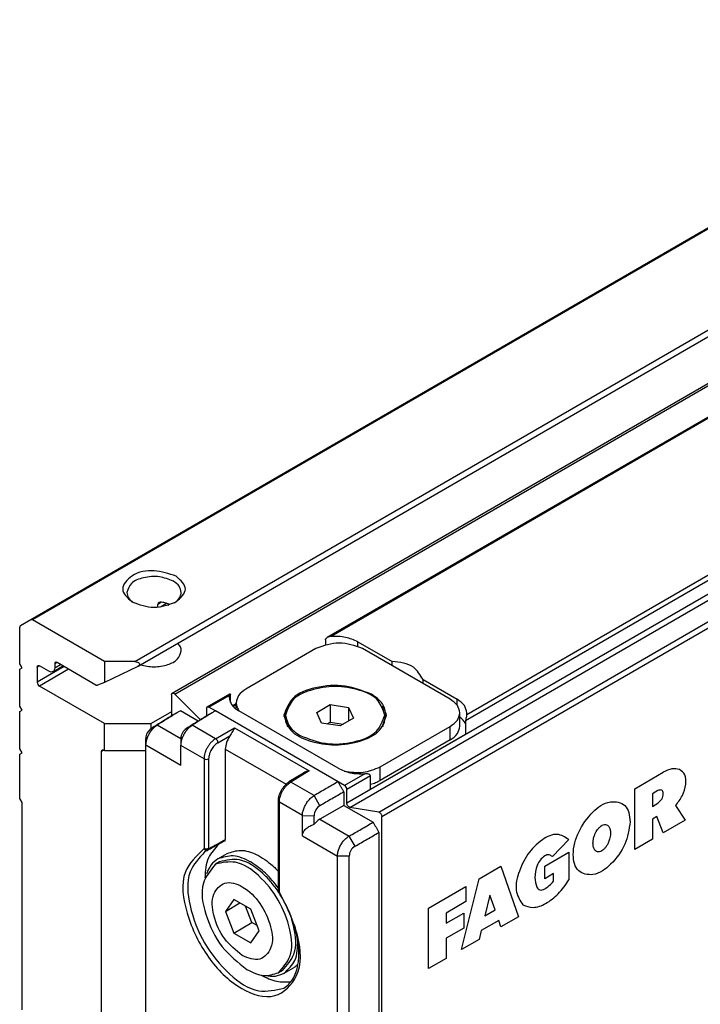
# Model space of a CAD drawing. Header units: millimetres. Extents: x -746 to 606, y -92 to 517.
# Tile 5 of 38: x -678 to -657, y 192 to 222. Entities that reach past the tile are written whole.
import ezdxf

# ---------------------------------------------------------------- set-up
doc = ezdxf.new("R2010")
doc.units = ezdxf.units.MM

# ---------------------------------------------------------------- blocks, each defined once
blk = doc.blocks.new('REGLA_SV2-220-T__27', base_point=(-1348.339, 370.429))
at = {"color": 7, "linetype": 'Continuous'}
for p, q in [((-1126.309, 528.474), (-1337.357, 406.325)), ((-1346.738, 402.948), (-1310.061, 424.176)), ((-1335.501, 406.062), (-1333.431, 404.865)), ((-1338.046, 405.654), (-1342.289, 403.198)), ((-1329.914, 402.584), (-1335.218, 405.654)), ((-1333.431, 404.62), (-1333.431, 404.865)), ((-1331.56, 403.782), (-1329.49, 402.584)), ((-1331.56, 403.537), (-1331.56, 403.782)), ((-1346.779, 402.857), (-1346.779, 401.58)), ((-1345.031, 401.344), (-1346.589, 402.9)), ((-1344.616, 402.123), (-1343.249, 402.914)), ((-1343.289, 402.824), (-1343.299, 402.707)), ((-1345.161, 401.263), (-1346.249, 401.893)), ((-1344.658, 402.032), (-1344.658, 401.575)), ((-1344.127, 401.888), (-1344.516, 402.113)), ((-1342.875, 402.248), (-1343.05, 402.147)), ((-1342.875, 401.994), (-1342.875, 402.38)), ((-1336.703, 398.409), (-1342.713, 401.888)), ((-1337.995, 401.796), (-1337.178, 402.268)), ((-1337.178, 402.268), (-1336.063, 402.095)), ((-1337.178, 402.268), (-1337.178, 401.208)), ((-1336.063, 402.095), (-1336.063, 401.277)), ((-1336.063, 402.095), (-1335.764, 401.45)), ((-1339.879, 401.46), (-1339.879, 401.623)), ((-1337.696, 401.15), (-1337.995, 401.796)), ((-1335.764, 401.45), (-1336.581, 400.977)), ((-1333.879, 401.46), (-1333.879, 401.623)), ((-1329.329, 400.95), (-1329.329, 401.766)), ((-1328.915, 401.648), (-1328.904, 401.765)), ((-1336.581, 400.977), (-1337.696, 401.15)), ((-1337.367, 401.099), (-1337.178, 401.208)), ((-1337.178, 401.208), (-1336.392, 401.086)), ((-1334.157, 398.492), (-1329.914, 400.947)), ((-1348.333, 399.799), (-1348.339, 400.212)), ((-1346.218, 400.208), (-1346.212, 399.795)), ((-1334.736, 397.137), (-1328.982, 400.467)), ((-1329.914, 400.132), (-1334.157, 397.676)), ((-1348.333, 378.246), (-1348.333, 399.799)), ((-1343.526, 399.573), (-1343.526, 394.096)), ((-1338.8, 398.121), (-1339.674, 397.579)), ((-1336.314, 397.366), (-1336.703, 397.591)), ((-1336.172, 396.294), (-1336.172, 397.121)), ((-1336.349, 396.978), (-1336.349, 396.163)), ((-1340.315, 390.984), (-1340.315, 396.43)), ((-1336.349, 396.163), (-1337.801, 395.323)), ((-1336.349, 396.163), (-1334.581, 395.14)), ((-1334.241, 395.754), (-1335.983, 396.031)), ((-1334.051, 371.346), (-1334.051, 395.49)), ((-1334.228, 394.527), (-1334.228, 372.102)), ((-1344.6, 393.438), (-1344.759, 393.363)), ((-1344.579, 393.449), (-1344.6, 393.438)), ((-1343.974, 392.923), (-1343.409, 393.25)), ((-1343.874, 392.75), (-1344.122, 392.607)), ((-1343.011, 390.469), (-1343.522, 389.745)), ((-1343.522, 389.745), (-1342.641, 390.254)), ((-1341.991, 389.878), (-1343.011, 390.469)), ((-1341.915, 389.064), (-1342.301, 390.058)), ((-1343.522, 389.745), (-1343.011, 388.43)), ((-1341.48, 388.563), (-1341.991, 389.878)), ((-1343.011, 388.43), (-1341.915, 389.064)), ((-1341.605, 388.885), (-1341.915, 389.064)), ((-1343.011, 388.43), (-1341.991, 387.839)), ((-1341.991, 387.839), (-1341.48, 388.563)), ((-1340.067, 386.172), (-1340.315, 386.029)), ((-1339.967, 385.999), (-1339.401, 386.326))]:
    blk.add_line(p, q, dxfattribs=at)
at = {"color": 3, "linetype": 'Continuous'}
for p, q in [((-1126.348, 528.383), (-1337.117, 406.396)), ((-1110.605, 526.846), (-1336.172, 396.294)), ((-1335.983, 396.031), (-1110.415, 526.583)), ((-1334.241, 395.754), (-1108.674, 526.306)), ((-1334.051, 395.49), (-1108.484, 526.043)), ((-1117.795, 523.512), (-1328.982, 401.282)), ((-1118.146, 523.636), (-1328.915, 401.648)), ((-1346.589, 402.9), (-1309.989, 424.084)), ((-1335.501, 405.79), (-1335.501, 406.062)), ((-1344.516, 402.113), (-1343.289, 402.824)), ((-1329.49, 402.222), (-1329.49, 402.584)), ((-1336.703, 397.591), (-1344.127, 401.888)), ((-1342.875, 402.303), (-1343.082, 402.183)), ((-1347.65, 401.024), (-1348.002, 400.822)), ((-1346.218, 400.195), (-1347.65, 401.024)), ((-1345.529, 401.019), (-1345.88, 400.817)), ((-1344.112, 400.199), (-1345.529, 401.019)), ((-1344.112, 400.199), (-1342.961, 400.865)), ((-1342.961, 400.865), (-1338.46, 398.26)), ((-1329.914, 400.132), (-1329.914, 400.947)), ((-1343.97, 399.954), (-1343.248, 400.372)), ((-1346.212, 398.572), (-1348.333, 399.799)), ((-1344.816, 398.987), (-1346.212, 399.795)), ((-1343.526, 399.573), (-1339.848, 397.444)), ((-1344.816, 398.987), (-1344.816, 393.542)), ((-1344.536, 398.986), (-1344.536, 393.541)), ((-1334.157, 397.676), (-1334.157, 398.492)), ((-1338.46, 398.26), (-1339.571, 397.571)), ((-1335.086, 398.076), (-1336.314, 397.366)), ((-1334.736, 397.952), (-1336.172, 397.121)), ((-1318.742, 397.169), (-1317.017, 398.168)), ((-1338.154, 396.751), (-1339.571, 397.571)), ((-1318.742, 393.498), (-1318.742, 397.169)), ((-1337.798, 396.14), (-1338.154, 396.751)), ((-1317.349, 397.058), (-1317.681, 396.866)), ((-1317.681, 396.866), (-1317.681, 396.101)), ((-1340.256, 390.903), (-1340.256, 396.348)), ((-1338.861, 395.54), (-1340.256, 396.348)), ((-1317.681, 396.101), (-1317.349, 396.293)), ((-1316.282, 396.145), (-1315.692, 395.263)), ((-1338.861, 395.54), (-1338.148, 395.537)), ((-1337.801, 395.323), (-1336.033, 394.3)), ((-1317.415, 395.489), (-1317.681, 395.336)), ((-1317.681, 395.336), (-1317.681, 394.112)), ((-1317.017, 394.496), (-1317.415, 395.489)), ((-1315.692, 395.263), (-1317.017, 394.496)), ((-1338.861, 394.317), (-1336.74, 393.089)), ((-1335.677, 393.689), (-1336.033, 394.3)), ((-1344.677, 393.508), (-1344.816, 393.542)), ((-1344.536, 393.541), (-1344.677, 393.508)), ((-1344.549, 393.48), (-1344.536, 393.541)), ((-1322.739, 394.091), (-1323.73, 393.058)), ((-1317.681, 394.112), (-1318.742, 393.498)), ((-1344.643, 393.461), (-1344.712, 393.441)), ((-1344.643, 393.461), (-1344.677, 393.508)), ((-1344.643, 393.461), (-1344.549, 393.48)), ((-1344.579, 393.449), (-1344.549, 393.48)), ((-1336.026, 393.086), (-1336.74, 393.089)), ((-1324.19, 392.486), (-1322.731, 393.331)), ((-1322.731, 393.331), (-1322.731, 391.648)), ((-1328.172, 391.712), (-1326.845, 392.479)), ((-1326.845, 392.479), (-1325.784, 389.422)), ((-1324.19, 391.721), (-1324.19, 392.486)), ((-1323.659, 392.028), (-1324.19, 391.721)), ((-1323.659, 391.569), (-1323.659, 392.028)), ((-1331.223, 389.946), (-1328.968, 391.251)), ((-1329.233, 387.425), (-1328.172, 391.712)), ((-1328.968, 391.251), (-1328.968, 390.333)), ((-1327.509, 390.718), (-1327.818, 389.468)), ((-1327.199, 389.827), (-1327.509, 390.718)), ((-1331.223, 386.274), (-1331.223, 389.946)), ((-1328.968, 390.333), (-1330.162, 389.642)), ((-1330.162, 389.03), (-1329.101, 389.644)), ((-1330.162, 389.642), (-1330.162, 389.03)), ((-1329.101, 389.644), (-1329.101, 388.726)), ((-1327.818, 389.468), (-1327.199, 389.827)), ((-1325.784, 389.422), (-1326.845, 388.807)), ((-1326.978, 389.19), (-1328.039, 388.575)), ((-1326.845, 388.807), (-1326.978, 389.19)), ((-1329.101, 388.726), (-1330.162, 388.112)), ((-1328.039, 388.575), (-1328.172, 388.04)), ((-1330.162, 388.112), (-1330.162, 386.888)), ((-1328.172, 388.04), (-1329.233, 387.425)), ((-1330.162, 386.888), (-1331.223, 386.274))]:
    blk.add_line(p, q, dxfattribs=at)
at = {"color": 7, "linetype": 'Continuous'}
for centre, radius, start, end in [((-1337.088, 405.855), 0.541, 93.08565, 119.78), ((-1347.618, 400.211), 0.721, 122.1502, 179.92557), ((-1345.496, 400.207), 0.721, 122.1492, 179.9268), ((-1338.192, 397.117), 1.174, 103.18142, 121.21744), ((-1336.455, 397.121), 0.283, 0.03061, 59.96946), ((-1337.446, 395.533), 0.702, 120.14245, 179.65547), ((-1337.134, 394.209), 1.298, 120.9036, 141.35873), ((-1335.324, 393.082), 0.702, 120.14349, 179.65419)]:
    blk.add_arc(centre, radius, start, end, dxfattribs=at)
at = {"color": 3, "linetype": 'Continuous'}
for centre, radius, start, end in [((-1344.261, 399.95), 0.291, 0.92019, 59.07989), ((-1344.675, 399.233), 0.284, 240.07906, 299.34215), ((-1344.625, 393.636), 0.213, 206.17606, 246.07549), ((-1344.652, 393.575), 0.146, 246.14834, 290.80699)]:
    blk.add_arc(centre, radius, start, end, dxfattribs=at)
at = {"color": 7, "linetype": 'Continuous'}
for points, knots in [([(-1337.468, 406.193), (-1337.467, 406.199), (-1337.466, 406.213), (-1337.455, 406.24), (-1337.433, 406.267), (-1337.4, 406.298), (-1337.373, 406.314), (-1337.357, 406.325)], [0, 0, 0, 0, 0.0161355, 0.0436323, 0.0854575, 0.1197795, 0.1788149, 0.1788149, 0.1788149, 0.1788149]), ([(-1335.501, 406.062), (-1335.745, 406.17), (-1336.259, 406.397), (-1336.822, 406.396), (-1337.117, 406.396)], [0, 0, 0, 0, 0.791588, 1.666828, 1.666828, 1.666828, 1.666828]), ([(-1331.56, 403.782), (-1331.731, 404.065), (-1332.143, 404.749), (-1332.955, 404.822), (-1333.431, 404.865)], [0, 0, 0, 0, 0.94613, 2.278226, 2.278226, 2.278226, 2.278226]), ([(-1342.289, 403.198), (-1342.456, 403.088), (-1342.76, 402.889), (-1342.839, 402.538), (-1342.875, 402.38)], [0, 0, 0, 0, 0.573572, 1.041979, 1.041979, 1.041979, 1.041979]), ([(-1334.687, 402.891), (-1335.212, 403.096), (-1336.302, 403.521), (-1337.97, 403.371), (-1339.511, 402.853), (-1339.84, 401.988), (-1339.979, 401.623)], [0, 0, 0, 0, 1.661471, 3.455453, 4.99559, 6.12102, 6.12102, 6.12102, 6.12102]), ([(-1333.879, 401.623), (-1333.983, 401.937), (-1334.223, 402.668), (-1335.463, 403.219), (-1336.879, 403.435), (-1338.296, 403.219), (-1339.536, 402.668), (-1339.776, 401.937), (-1339.879, 401.623)], [0, 0, 0, 0, 0.956691, 2.225392, 3.743318, 5.261244, 6.529945, 7.486636, 7.486636, 7.486636, 7.486636]), ([(-1346.779, 402.857), (-1346.778, 402.877), (-1346.776, 402.913), (-1346.75, 402.937), (-1346.738, 402.948)], [0, 0, 0, 0, 0.0570879, 0.1036576, 0.1036576, 0.1036576, 0.1036576]), ([(-1346.738, 402.948), (-1346.714, 402.953), (-1346.657, 402.963), (-1346.614, 402.923), (-1346.589, 402.9)], [0, 0, 0, 0, 0.0695574, 0.1640678, 0.1640678, 0.1640678, 0.1640678]), ([(-1343.299, 402.707), (-1343.263, 402.549), (-1343.184, 402.198), (-1342.88, 401.998), (-1342.713, 401.888)], [0, 0, 0, 0, 0.468406, 1.041979, 1.041979, 1.041979, 1.041979]), ([(-1343.289, 402.824), (-1343.287, 402.833), (-1343.283, 402.853), (-1343.274, 402.882), (-1343.261, 402.902), (-1343.252, 402.911), (-1343.249, 402.914)], [0, 0, 0, 0, 0.0290335, 0.0618154, 0.0878657, 0.1004797, 0.1004797, 0.1004797, 0.1004797]), ([(-1343.249, 402.914), (-1343.247, 402.915), (-1343.243, 402.916), (-1343.227, 402.921), (-1343.223, 402.888), (-1343.222, 402.871), (-1343.221, 402.863)], [0, 0, 0, 0, 0.00678221, 0.01356443, 0.04625814, 0.07032487, 0.07032487, 0.07032487, 0.07032487]), ([(-1343.221, 402.387), (-1343.221, 402.398), (-1343.221, 402.421), (-1343.221, 402.512), (-1343.221, 402.66), (-1343.221, 402.795), (-1343.221, 402.863)], [0, 0, 0, 0, 0.0345154, 0.0690307, 0.2729026, 0.4767745, 0.4767745, 0.4767745, 0.4767745]), ([(-1333.779, 401.623), (-1333.835, 401.867), (-1333.958, 402.412), (-1334.428, 402.721), (-1334.687, 402.891)], [0, 0, 0, 0, 0.72603, 1.615067, 1.615067, 1.615067, 1.615067]), ([(-1329.329, 401.766), (-1329.364, 401.924), (-1329.444, 402.275), (-1329.747, 402.475), (-1329.914, 402.584)], [0, 0, 0, 0, 0.468406, 1.041979, 1.041979, 1.041979, 1.041979]), ([(-1328.904, 401.765), (-1328.94, 401.923), (-1329.019, 402.274), (-1329.323, 402.474), (-1329.49, 402.584)], [0, 0, 0, 0, 0.468406, 1.041979, 1.041979, 1.041979, 1.041979]), ([(-1346.492, 401.753), (-1346.481, 401.759), (-1346.459, 401.772), (-1346.407, 401.802), (-1346.337, 401.842), (-1346.278, 401.876), (-1346.249, 401.893)], [0, 0, 0, 0, 0.0382319, 0.0764639, 0.1784157, 0.2803675, 0.2803675, 0.2803675, 0.2803675]), ([(-1344.658, 402.032), (-1344.657, 402.052), (-1344.654, 402.088), (-1344.628, 402.112), (-1344.616, 402.123)], [0, 0, 0, 0, 0.0570879, 0.1036576, 0.1036576, 0.1036576, 0.1036576]), ([(-1344.616, 402.123), (-1344.601, 402.128), (-1344.567, 402.139), (-1344.534, 402.122), (-1344.516, 402.113)], [0, 0, 0, 0, 0.0468022, 0.1042475, 0.1042475, 0.1042475, 0.1042475]), ([(-1344.37, 401.748), (-1344.359, 401.755), (-1344.337, 401.767), (-1344.286, 401.797), (-1344.216, 401.837), (-1344.157, 401.871), (-1344.127, 401.888)], [0, 0, 0, 0, 0.0382319, 0.0764639, 0.1784157, 0.2803675, 0.2803675, 0.2803675, 0.2803675]), ([(-1342.875, 402.38), (-1342.864, 402.287), (-1342.841, 402.093), (-1342.721, 401.937), (-1342.659, 401.857)], [0, 0, 0, 0, 0.2757596, 0.5755628, 0.5755628, 0.5755628, 0.5755628]), ([(-1339.728, 402.167), (-1339.793, 402.069), (-1339.92, 401.878), (-1339.958, 401.651), (-1339.976, 401.541)], [0, 0, 0, 0, 0.3494289, 0.6804339, 0.6804339, 0.6804339, 0.6804339]), ([(-1333.783, 401.541), (-1333.801, 401.651), (-1333.839, 401.877), (-1333.965, 402.069), (-1334.031, 402.167)], [0, 0, 0, 0, 0.3296041, 0.680465, 0.680465, 0.680465, 0.680465]), ([(-1346.602, 401.689), (-1346.718, 401.618), (-1346.95, 401.474), (-1347.299, 401.258), (-1347.65, 401.04), (-1347.884, 400.895), (-1348.002, 400.822)], [0, 0, 0, 0, 0.408701, 0.817402, 1.232907, 1.64645, 1.64645, 1.64645, 1.64645]), ([(-1346.492, 401.753), (-1346.566, 401.703), (-1346.715, 401.603), (-1346.985, 401.436), (-1347.297, 401.243), (-1347.532, 401.097), (-1347.65, 401.024)], [0, 0, 0, 0, 0.26872, 0.537318, 0.953151, 1.368987, 1.368987, 1.368987, 1.368987]), ([(-1344.481, 401.685), (-1344.597, 401.613), (-1344.828, 401.47), (-1345.178, 401.253), (-1345.528, 401.036), (-1345.763, 400.89), (-1345.88, 400.817)], [0, 0, 0, 0, 0.408701, 0.817402, 1.232907, 1.64645, 1.64645, 1.64645, 1.64645]), ([(-1344.37, 401.748), (-1344.445, 401.698), (-1344.593, 401.598), (-1344.864, 401.432), (-1345.175, 401.238), (-1345.411, 401.092), (-1345.529, 401.019)], [0, 0, 0, 0, 0.26872, 0.537318, 0.953151, 1.368987, 1.368987, 1.368987, 1.368987]), ([(-1339.979, 401.623), (-1339.873, 401.298), (-1339.624, 400.543), (-1338.343, 399.973), (-1336.879, 399.75), (-1335.416, 399.973), (-1334.135, 400.543), (-1333.886, 401.298), (-1333.779, 401.623)], [0, 0, 0, 0, 0.988581, 2.299572, 3.868095, 5.436619, 6.74761, 7.736191, 7.736191, 7.736191, 7.736191]), ([(-1339.879, 401.623), (-1339.826, 401.386), (-1339.707, 400.859), (-1339.252, 400.56), (-1339.001, 400.395)], [0, 0, 0, 0, 0.70261, 1.562968, 1.562968, 1.562968, 1.562968]), ([(-1339.728, 400.915), (-1339.772, 401.002), (-1339.858, 401.174), (-1339.872, 401.366), (-1339.879, 401.46)], [0, 0, 0, 0, 0.2905101, 0.5703033, 0.5703033, 0.5703033, 0.5703033]), ([(-1339.001, 400.395), (-1338.493, 400.197), (-1337.438, 399.786), (-1335.825, 399.931), (-1334.333, 400.432), (-1334.014, 401.269), (-1333.879, 401.623)], [0, 0, 0, 0, 1.607876, 3.343987, 4.834442, 5.923568, 5.923568, 5.923568, 5.923568]), ([(-1333.879, 401.46), (-1333.887, 401.366), (-1333.901, 401.174), (-1333.987, 401.002), (-1334.031, 400.915)], [0, 0, 0, 0, 0.279806, 0.5703085, 0.5703085, 0.5703085, 0.5703085]), ([(-1329.914, 400.947), (-1329.747, 401.057), (-1329.444, 401.257), (-1329.364, 401.608), (-1329.329, 401.766)], [0, 0, 0, 0, 0.573572, 1.041979, 1.041979, 1.041979, 1.041979]), ([(-1328.982, 401.107), (-1329.026, 401.178), (-1329.117, 401.33), (-1329.256, 401.441), (-1329.329, 401.5)], [0, 0, 0, 0, 0.2489913, 0.5274307, 0.5274307, 0.5274307, 0.5274307]), ([(-1328.915, 401.648), (-1328.92, 401.621), (-1328.93, 401.568), (-1328.95, 401.477), (-1328.973, 401.382), (-1328.979, 401.313), (-1328.982, 401.282)], [0, 0, 0, 0, 0.0824598, 0.1631308, 0.2800658, 0.3724617, 0.3724617, 0.3724617, 0.3724617]), ([(-1348.333, 399.799), (-1348.331, 399.839), (-1348.329, 399.921), (-1348.301, 400.08), (-1348.241, 400.276), (-1348.136, 400.498), (-1348.001, 400.703), (-1347.866, 400.855), (-1347.747, 400.959), (-1347.682, 401.003), (-1347.65, 401.024)], [0, 0, 0, 0, 0.118568, 0.244947, 0.483476, 0.732085, 0.979995, 1.217224, 1.338664, 1.452747, 1.452747, 1.452747, 1.452747]), ([(-1346.212, 399.795), (-1346.21, 399.834), (-1346.207, 399.916), (-1346.18, 400.075), (-1346.12, 400.272), (-1346.014, 400.494), (-1345.88, 400.699), (-1345.745, 400.85), (-1345.626, 400.954), (-1345.561, 400.998), (-1345.529, 401.019)], [0, 0, 0, 0, 0.118568, 0.244947, 0.483476, 0.732085, 0.979995, 1.217224, 1.338664, 1.452747, 1.452747, 1.452747, 1.452747]), ([(-1342.961, 400.865), (-1342.983, 400.83), (-1343.028, 400.758), (-1343.094, 400.636), (-1343.164, 400.504), (-1343.221, 400.415), (-1343.248, 400.372)], [0, 0, 0, 0, 0.1232851, 0.255547, 0.4171181, 0.5711205, 0.5711205, 0.5711205, 0.5711205]), ([(-1329.914, 400.132), (-1329.747, 400.242), (-1329.444, 400.441), (-1329.364, 400.793), (-1329.329, 400.95)], [0, 0, 0, 0, 0.573572, 1.041979, 1.041979, 1.041979, 1.041979]), ([(-1343.248, 400.372), (-1343.327, 400.242), (-1343.478, 399.996), (-1343.511, 399.709), (-1343.526, 399.573)], [0, 0, 0, 0, 0.4491781, 0.8550923, 0.8550923, 0.8550923, 0.8550923]), ([(-1346.212, 398.572), (-1346.212, 398.673), (-1346.212, 398.877), (-1346.212, 399.183), (-1346.212, 399.489), (-1346.212, 399.693), (-1346.212, 399.795)], [0, 0, 0, 0, 0.305808, 0.611616, 0.917424, 1.223231, 1.223231, 1.223231, 1.223231]), ([(-1336.703, 398.409), (-1336.459, 398.302), (-1335.944, 398.075), (-1335.382, 398.076), (-1335.086, 398.076)], [0, 0, 0, 0, 0.791588, 1.666828, 1.666828, 1.666828, 1.666828]), ([(-1336.325, 398.238), (-1335.943, 398.183), (-1335.196, 398.075), (-1334.498, 398.355), (-1334.157, 398.492)], [0, 0, 0, 0, 1.137157, 2.217641, 2.217641, 2.217641, 2.217641]), ([(-1334.736, 397.952), (-1334.747, 397.976), (-1334.773, 398.034), (-1334.874, 398.06), (-1334.977, 398.079), (-1335.049, 398.077), (-1335.086, 398.076)], [0, 0, 0, 0, 0.076293, 0.183125, 0.285862, 0.3966881, 0.3966881, 0.3966881, 0.3966881]), ([(-1340.315, 396.455), (-1340.311, 396.501), (-1340.304, 396.606), (-1340.268, 396.763), (-1340.209, 396.925), (-1340.133, 397.082), (-1340.038, 397.231), (-1339.933, 397.364), (-1339.818, 397.476), (-1339.736, 397.536), (-1339.696, 397.565)], [0, 0, 0, 0, 0.138438, 0.313458, 0.480893, 0.65648, 0.834521, 1.009443, 1.164666, 1.313746, 1.313746, 1.313746, 1.313746]), ([(-1339.696, 397.565), (-1339.696, 397.566), (-1339.692, 397.568), (-1339.688, 397.571), (-1339.681, 397.575), (-1339.677, 397.577), (-1339.674, 397.579)], [0, 0, 0, 0, 0.00160905, 0.01287239, 0.01450569, 0.0259388, 0.0259388, 0.0259388, 0.0259388]), ([(-1336.703, 397.591), (-1336.823, 397.522), (-1337.062, 397.383), (-1337.424, 397.173), (-1337.788, 396.963), (-1338.032, 396.822), (-1338.154, 396.751)], [0, 0, 0, 0, 0.415619, 0.831237, 1.254106, 1.676971, 1.676971, 1.676971, 1.676971]), ([(-1334.736, 397.443), (-1334.633, 397.473), (-1334.433, 397.532), (-1334.248, 397.629), (-1334.157, 397.676)], [0, 0, 0, 0, 0.3193034, 0.6252407, 0.6252407, 0.6252407, 0.6252407]), ([(-1338.861, 395.54), (-1338.86, 395.58), (-1338.857, 395.661), (-1338.828, 395.82), (-1338.766, 396.016), (-1338.657, 396.236), (-1338.517, 396.438), (-1338.377, 396.587), (-1338.254, 396.688), (-1338.187, 396.73), (-1338.154, 396.751)], [0, 0, 0, 0, 0.118443, 0.244528, 0.482429, 0.730713, 0.979012, 1.217656, 1.340391, 1.456148, 1.456148, 1.456148, 1.456148]), ([(-1336.349, 396.978), (-1336.469, 396.909), (-1336.709, 396.77), (-1337.071, 396.561), (-1337.434, 396.351), (-1337.677, 396.21), (-1337.798, 396.14)], [0, 0, 0, 0, 0.415619, 0.831237, 1.253775, 1.674318, 1.674318, 1.674318, 1.674318]), ([(-1340.315, 396.43), (-1340.315, 396.432), (-1340.315, 396.436), (-1340.315, 396.441), (-1340.315, 396.447), (-1340.315, 396.452), (-1340.315, 396.455)], [0, 0, 0, 0, 0.00631368, 0.01262736, 0.01424796, 0.02559213, 0.02559213, 0.02559213, 0.02559213]), ([(-1335.983, 396.031), (-1336.032, 396.058), (-1336.135, 396.115), (-1336.16, 396.232), (-1336.172, 396.294)], [0, 0, 0, 0, 0.1603525, 0.3392879, 0.3392879, 0.3392879, 0.3392879]), ([(-1338.861, 394.317), (-1338.861, 394.419), (-1338.861, 394.623), (-1338.861, 394.929), (-1338.861, 395.235), (-1338.861, 395.439), (-1338.861, 395.54)], [0, 0, 0, 0, 0.305808, 0.611616, 0.917424, 1.223231, 1.223231, 1.223231, 1.223231]), ([(-1338.148, 395.02), (-1338.148, 395.106), (-1338.148, 395.278), (-1338.148, 395.451), (-1338.148, 395.537)], [0, 0, 0, 0, 0.2585172, 0.5170345, 0.5170345, 0.5170345, 0.5170345]), ([(-1334.241, 395.754), (-1334.192, 395.726), (-1334.088, 395.669), (-1334.064, 395.552), (-1334.051, 395.49)], [0, 0, 0, 0, 0.1603525, 0.3392879, 0.3392879, 0.3392879, 0.3392879]), ([(-1338.861, 394.317), (-1338.857, 394.363), (-1338.85, 394.444), (-1338.803, 394.554), (-1338.736, 394.657), (-1338.641, 394.756), (-1338.528, 394.842), (-1338.413, 394.91), (-1338.289, 394.97), (-1338.199, 395.002), (-1338.148, 395.02)], [0, 0, 0, 0, 0.135679, 0.244815, 0.353886, 0.504495, 0.652258, 0.779347, 0.90444, 1.065743, 1.065743, 1.065743, 1.065743]), ([(-1336.033, 394.3), (-1335.911, 394.371), (-1335.667, 394.512), (-1335.303, 394.722), (-1334.941, 394.932), (-1334.701, 395.071), (-1334.581, 395.14)], [0, 0, 0, 0, 0.422865, 0.845734, 1.261353, 1.676971, 1.676971, 1.676971, 1.676971]), ([(-1336.74, 393.089), (-1336.738, 393.129), (-1336.735, 393.21), (-1336.707, 393.369), (-1336.645, 393.565), (-1336.535, 393.785), (-1336.396, 393.987), (-1336.256, 394.136), (-1336.133, 394.237), (-1336.066, 394.279), (-1336.033, 394.3)], [0, 0, 0, 0, 0.118443, 0.244528, 0.482429, 0.730713, 0.979012, 1.217656, 1.340391, 1.456148, 1.456148, 1.456148, 1.456148]), ([(-1335.677, 393.689), (-1335.556, 393.759), (-1335.312, 393.9), (-1334.949, 394.11), (-1334.588, 394.319), (-1334.348, 394.458), (-1334.228, 394.527)], [0, 0, 0, 0, 0.420543, 0.84308, 1.258699, 1.674318, 1.674318, 1.674318, 1.674318]), ([(-1343.923, 393.809), (-1344.162, 393.551), (-1344.686, 392.983), (-1344.736, 392.207), (-1344.763, 391.784)], [0, 0, 0, 0, 1.023925, 2.252555, 2.252555, 2.252555, 2.252555]), ([(-1343.569, 394.004), (-1343.653, 393.958), (-1343.821, 393.865), (-1344.074, 393.726), (-1344.326, 393.588), (-1344.494, 393.495), (-1344.579, 393.449)], [0, 0, 0, 0, 0.288051, 0.5761, 0.864149, 1.152201, 1.152201, 1.152201, 1.152201]), ([(-1343.569, 394.004), (-1343.562, 394.009), (-1343.551, 394.016), (-1343.535, 394.038), (-1343.528, 394.064), (-1343.527, 394.087), (-1343.526, 394.096)], [0, 0, 0, 0, 0.0261448, 0.0375144, 0.0792944, 0.1060963, 0.1060963, 0.1060963, 0.1060963]), ([(-1341.971, 392.723), (-1342.328, 392.904), (-1342.977, 393.232), (-1343.665, 393.019), (-1343.974, 392.923)], [0, 0, 0, 0, 1.148906, 2.08495, 2.08495, 2.08495, 2.08495]), ([(-1343.409, 393.25), (-1343.141, 393.341), (-1342.558, 393.538), (-1341.564, 393.194), (-1340.906, 392.734), (-1340.491, 392.35), (-1340.374, 392.229), (-1340.315, 392.167)], [0, 0, 0, 0, 0.829099, 1.801441, 2.988824, 3.240338, 3.495016, 3.495016, 3.495016, 3.495016]), ([(-1336.031, 372.737), (-1336.029, 374.333), (-1336.026, 377.523), (-1336.027, 382.51), (-1336.026, 387.698), (-1336.026, 391.29), (-1336.026, 393.086)], [0, 0, 0, 0, 4.785921, 9.571838, 14.960146, 20.348455, 20.348455, 20.348455, 20.348455]), ([(-1344.122, 392.607), (-1344.422, 392.236), (-1345.135, 391.357), (-1344.736, 389.407), (-1343.873, 387.548), (-1342.755, 386.651), (-1342.218, 386.219)], [0, 0, 0, 0, 1.374363, 3.258967, 5.456172, 7.491677, 7.491677, 7.491677, 7.491677]), ([(-1343.974, 392.923), (-1344.125, 392.809), (-1344.44, 392.573), (-1344.587, 392.208), (-1344.663, 392.018)], [0, 0, 0, 0, 0.555662, 1.156696, 1.156696, 1.156696, 1.156696]), ([(-1340.315, 386.029), (-1340.037, 386.341), (-1339.391, 387.068), (-1339.576, 388.775), (-1340.238, 390.464), (-1341.373, 391.879), (-1342.76, 392.89), (-1343.713, 392.692), (-1344.122, 392.607)], [0, 0, 0, 0, 1.208124, 2.813658, 4.736198, 6.658738, 8.264271, 9.472395, 9.472395, 9.472395, 9.472395]), ([(-1340.283, 390.877), (-1340.432, 391.094), (-1340.726, 391.521), (-1341.462, 392.256), (-1342.513, 393.036), (-1343.465, 392.836), (-1343.874, 392.75)], [0, 0, 0, 0, 0.786006, 1.547783, 3.153317, 4.361441, 4.361441, 4.361441, 4.361441]), ([(-1340.315, 391.147), (-1340.559, 391.465), (-1341.029, 392.077), (-1341.665, 392.513), (-1341.971, 392.723)], [0, 0, 0, 0, 1.193538, 2.29847, 2.29847, 2.29847, 2.29847]), ([(-1342.501, 387.075), (-1342.134, 386.916), (-1341.451, 386.622), (-1340.569, 387.604), (-1340.743, 388.927), (-1341.357, 390.244), (-1342.3, 391.24), (-1343.565, 391.674), (-1344.429, 390.707), (-1344.253, 389.385), (-1343.677, 388.036), (-1342.885, 387.388), (-1342.501, 387.075)], [0, 0, 0, 0, 1.081612, 2.011886, 3.297102, 4.859806, 6.324148, 7.405858, 8.336175, 9.621289, 11.184019, 12.648433, 12.648433, 12.648433, 12.648433]), ([(-1340.256, 390.903), (-1340.266, 390.909), (-1340.279, 390.918), (-1340.297, 390.935), (-1340.31, 390.956), (-1340.313, 390.975), (-1340.315, 390.984)], [0, 0, 0, 0, 0.0338981, 0.0468705, 0.076162, 0.104075, 0.104075, 0.104075, 0.104075]), ([(-1340.283, 390.877), (-1340.278, 390.883), (-1340.269, 390.892), (-1340.26, 390.9), (-1340.256, 390.903)], [0, 0, 0, 0, 0.02489273, 0.03753358, 0.03753358, 0.03753358, 0.03753358]), ([(-1339.977, 385.099), (-1339.873, 385.173), (-1339.664, 385.323), (-1339.424, 385.651), (-1339.212, 386.103), (-1339.072, 386.752), (-1339.068, 387.592), (-1339.204, 388.376), (-1339.409, 389.085), (-1339.647, 389.707), (-1339.945, 390.325), (-1340.18, 390.708), (-1340.283, 390.877)], [0, 0, 0, 0, 0.3788, 0.767813, 1.202695, 1.870778, 2.739205, 3.709509, 4.246728, 4.949933, 5.706856, 6.299214, 6.299214, 6.299214, 6.299214]), ([(-1340.067, 386.172), (-1339.789, 386.483), (-1339.14, 387.208), (-1339.284, 388.409), (-1339.486, 389.232), (-1339.594, 389.534), (-1339.649, 389.687)], [0, 0, 0, 0, 1.208124, 2.813658, 3.288571, 3.773898, 3.773898, 3.773898, 3.773898]), ([(-1339.967, 385.999), (-1339.716, 386.242), (-1339.156, 386.783), (-1339.15, 387.569), (-1339.146, 388.002)], [0, 0, 0, 0, 1.008431, 2.247146, 2.247146, 2.247146, 2.247146]), ([(-1339.129, 386.534), (-1339.171, 386.495), (-1339.255, 386.417), (-1339.353, 386.357), (-1339.401, 386.326)], [0, 0, 0, 0, 0.1718862, 0.3434, 0.3434, 0.3434, 0.3434]), ([(-1342.218, 386.219), (-1341.878, 386.047), (-1341.262, 385.735), (-1340.608, 385.938), (-1340.315, 386.029)], [0, 0, 0, 0, 1.09146, 1.980703, 1.980703, 1.980703, 1.980703]), ([(-1341.348, 385.882), (-1341.042, 385.729), (-1340.474, 385.445), (-1339.843, 385.472), (-1339.552, 385.485)], [0, 0, 0, 0, 1.006918, 1.866422, 1.866422, 1.866422, 1.866422]), ([(-1341.095, 385.853), (-1340.892, 385.824), (-1340.502, 385.77), (-1340.141, 385.925), (-1339.967, 385.999)], [0, 0, 0, 0, 0.601221, 1.157032, 1.157032, 1.157032, 1.157032])]:
    blk.add_open_spline(points, degree=3, knots=knots, dxfattribs=at)
for points in [[(-1337.468, 406.193), (-1337.468, 406.142), (-1337.468, 406.04), (-1337.468, 405.938), (-1337.468, 405.887)], [(-1335.218, 405.654), (-1335.689, 405.823), (-1336.632, 406.162), (-1337.575, 405.823), (-1338.046, 405.654)], [(-1346.602, 401.689), (-1346.584, 401.7), (-1346.547, 401.721), (-1346.51, 401.742), (-1346.492, 401.753)], [(-1344.481, 401.685), (-1344.462, 401.695), (-1344.426, 401.717), (-1344.389, 401.738), (-1344.37, 401.748)], [(-1328.982, 401.282), (-1328.982, 401.214), (-1328.982, 401.078), (-1328.982, 400.874), (-1328.982, 400.671), (-1328.982, 400.535), (-1328.982, 400.467)], [(-1334.736, 397.137), (-1334.736, 397.205), (-1334.736, 397.341), (-1334.736, 397.545), (-1334.736, 397.748), (-1334.736, 397.884), (-1334.736, 397.952)], [(-1336.349, 396.978), (-1336.379, 397.029), (-1336.438, 397.132), (-1336.526, 397.285), (-1336.614, 397.438), (-1336.673, 397.54), (-1336.703, 397.591)], [(-1334.581, 395.14), (-1334.552, 395.089), (-1334.493, 394.987), (-1334.405, 394.834), (-1334.316, 394.681), (-1334.257, 394.578), (-1334.228, 394.527)], [(-1336.74, 371.536), (-1336.74, 373.332), (-1336.74, 376.925), (-1336.74, 382.313), (-1336.74, 387.701), (-1336.74, 391.293), (-1336.74, 393.089)]]:
    blk.add_open_spline(points, degree=3, dxfattribs=at)
at = {"color": 3, "linetype": 'Continuous'}
for points, knots in [([(-1344.112, 400.199), (-1344.15, 400.174), (-1344.248, 400.112), (-1344.38, 399.989), (-1344.508, 399.837), (-1344.614, 399.677), (-1344.701, 399.505), (-1344.765, 399.33), (-1344.808, 399.157), (-1344.814, 399.042), (-1344.816, 398.987)], [0, 0, 0, 0, 0.137119, 0.348468, 0.537185, 0.730712, 0.92416, 1.112527, 1.290649, 1.455926, 1.455926, 1.455926, 1.455926]), ([(-1343.97, 399.954), (-1344.015, 399.925), (-1344.093, 399.874), (-1344.196, 399.774), (-1344.288, 399.665), (-1344.368, 399.545), (-1344.44, 399.409), (-1344.493, 399.269), (-1344.529, 399.122), (-1344.534, 399.03), (-1344.536, 398.986)], [0, 0, 0, 0, 0.159005, 0.279071, 0.430112, 0.584954, 0.712795, 0.890337, 1.032813, 1.165001, 1.165001, 1.165001, 1.165001]), ([(-1316.033, 398.333), (-1316.189, 398.359), (-1316.534, 398.416), (-1316.846, 398.255), (-1317.017, 398.168)], [0, 0, 0, 0, 0.462855, 1.021489, 1.021489, 1.021489, 1.021489]), ([(-1316.282, 396.145), (-1316.128, 396.345), (-1315.828, 396.735), (-1315.636, 397.384), (-1315.631, 398.02), (-1315.911, 398.238), (-1316.033, 398.333)], [0, 0, 0, 0, 0.746711, 1.459661, 2.034873, 2.477654, 2.477654, 2.477654, 2.477654]), ([(-1340.256, 396.348), (-1340.253, 396.413), (-1340.246, 396.528), (-1340.203, 396.701), (-1340.144, 396.868), (-1340.059, 397.041), (-1339.956, 397.203), (-1339.845, 397.341), (-1339.72, 397.468), (-1339.625, 397.534), (-1339.571, 397.571)], [0, 0, 0, 0, 0.195549, 0.343925, 0.532658, 0.726279, 0.919635, 1.107718, 1.256758, 1.453146, 1.453146, 1.453146, 1.453146]), ([(-1339.571, 397.571), (-1339.574, 397.573), (-1339.58, 397.575), (-1339.591, 397.582), (-1339.607, 397.586), (-1339.622, 397.59), (-1339.634, 397.59), (-1339.648, 397.591), (-1339.661, 397.585), (-1339.671, 397.581), (-1339.674, 397.579)], [0, 0, 0, 0, 0.0099088, 0.0198176, 0.0389286, 0.0574188, 0.0662977, 0.0751766, 0.0979128, 0.108137, 0.108137, 0.108137, 0.108137]), ([(-1317.349, 396.293), (-1317.264, 396.37), (-1317.093, 396.525), (-1316.978, 396.817), (-1317.087, 397.143), (-1317.261, 397.086), (-1317.349, 397.058)], [0, 0, 0, 0, 0.341132, 0.681934, 0.91711, 1.152763, 1.152763, 1.152763, 1.152763]), ([(-1340.256, 396.348), (-1340.259, 396.35), (-1340.264, 396.353), (-1340.275, 396.36), (-1340.286, 396.37), (-1340.297, 396.381), (-1340.303, 396.391), (-1340.311, 396.402), (-1340.313, 396.416), (-1340.314, 396.427), (-1340.315, 396.43)], [0, 0, 0, 0, 0.0096162, 0.0192325, 0.0377811, 0.0557457, 0.0643893, 0.0730329, 0.0952699, 0.1052796, 0.1052796, 0.1052796, 0.1052796]), ([(-1319.019, 395.173), (-1319.064, 395.552), (-1319.149, 396.258), (-1320.386, 396.513), (-1321.398, 395.735), (-1322.195, 394.598), (-1322.57, 393.341), (-1322.321, 392.086), (-1321.105, 391.839), (-1320.095, 392.617), (-1319.252, 393.74), (-1319.095, 394.706), (-1319.019, 395.173)], [0, 0, 0, 0, 1.032303, 1.923031, 3.154546, 4.649763, 6.0487, 7.081097, 7.971866, 9.203285, 10.698526, 12.097533, 12.097533, 12.097533, 12.097533]), ([(-1320.743, 394.94), (-1320.751, 394.935), (-1320.769, 394.925), (-1320.819, 394.89), (-1320.9, 394.821), (-1320.995, 394.709), (-1321.084, 394.571), (-1321.16, 394.417), (-1321.216, 394.258), (-1321.25, 394.119), (-1321.266, 394.013), (-1321.274, 393.916), (-1321.275, 393.806), (-1321.26, 393.685), (-1321.228, 393.574), (-1321.185, 393.492), (-1321.144, 393.44), (-1321.088, 393.389), (-1321, 393.347), (-1320.867, 393.351), (-1320.749, 393.401), (-1320.655, 393.469), (-1320.564, 393.555), (-1320.469, 393.671), (-1320.395, 393.795), (-1320.342, 393.904), (-1320.303, 394), (-1320.261, 394.126), (-1320.227, 394.275), (-1320.211, 394.424), (-1320.213, 394.551), (-1320.224, 394.64), (-1320.242, 394.723), (-1320.269, 394.801), (-1320.31, 394.871), (-1320.365, 394.936), (-1320.451, 394.995), (-1320.588, 395.006), (-1320.68, 394.975), (-1320.731, 394.947), (-1320.739, 394.942), (-1320.743, 394.94)], [0, 0, 0, 0, 0.028352, 0.063327, 0.181111, 0.346188, 0.502328, 0.672224, 0.860377, 1.006377, 1.100366, 1.18306, 1.297036, 1.42925, 1.549547, 1.640427, 1.705982, 1.747002, 1.866051, 1.989173, 2.131876, 2.244908, 2.335154, 2.507418, 2.694354, 2.764512, 2.870783, 3.005837, 3.163381, 3.327321, 3.454749, 3.544973, 3.595415, 3.709477, 3.789606, 3.83761, 3.964132, 4.090169, 4.235227, 4.249399, 4.263571, 4.263571, 4.263571, 4.263571]), ([(-1322.739, 394.091), (-1322.965, 394.236), (-1323.479, 394.565), (-1324.476, 394.059), (-1325.272, 393.218), (-1325.81, 392.114), (-1326.044, 390.961), (-1325.678, 390.387), (-1325.521, 390.142)], [0, 0, 0, 0, 0.758149, 1.726476, 2.960152, 4.264547, 5.397614, 6.244208, 6.244208, 6.244208, 6.244208]), ([(-1344.816, 393.542), (-1345.269, 393.103), (-1346.348, 392.058), (-1345.903, 389.387), (-1344.713, 386.947), (-1342.9, 385.065), (-1340.543, 384.235), (-1338.84, 385.932), (-1339.014, 388.459), (-1339.814, 390.033), (-1340.256, 390.903)], [0, 0, 0, 0, 1.802419, 4.293037, 7.25948, 10.02319, 12.082025, 13.829455, 16.203019, 19.135699, 19.135699, 19.135699, 19.135699]), ([(-1344.536, 393.541), (-1344.464, 393.581), (-1344.319, 393.66), (-1344.078, 393.793), (-1343.814, 393.938), (-1343.622, 394.043), (-1343.526, 394.096)], [0, 0, 0, 0, 0.248054, 0.496106, 0.82419, 1.152272, 1.152272, 1.152272, 1.152272]), ([(-1344.759, 393.363), (-1345.117, 392.975), (-1345.949, 392.071), (-1345.722, 389.909), (-1344.886, 387.774), (-1343.451, 385.986), (-1341.689, 384.711), (-1340.491, 384.983), (-1339.977, 385.099)], [0, 0, 0, 0, 1.522734, 3.549172, 5.98237, 8.415569, 10.442007, 11.964741, 11.964741, 11.964741, 11.964741]), ([(-1323.73, 393.058), (-1323.793, 393.108), (-1323.932, 393.218), (-1324.233, 393.098), (-1324.482, 392.868), (-1324.594, 392.642), (-1324.653, 392.525)], [0, 0, 0, 0, 0.224844, 0.500625, 0.856807, 1.246729, 1.246729, 1.246729, 1.246729]), ([(-1324.653, 392.525), (-1324.722, 392.282), (-1324.847, 391.842), (-1324.732, 391.401), (-1324.68, 391.202)], [0, 0, 0, 0, 0.739618, 1.343848, 1.343848, 1.343848, 1.343848]), ([(-1325.521, 390.142), (-1325.313, 390.066), (-1324.852, 389.897), (-1324.065, 390.217), (-1323.323, 390.792), (-1322.935, 391.352), (-1322.731, 391.648)], [0, 0, 0, 0, 0.644783, 1.42948, 2.387395, 3.457438, 3.457438, 3.457438, 3.457438]), ([(-1324.68, 391.202), (-1324.619, 391.132), (-1324.484, 390.979), (-1324.294, 391.063), (-1324.19, 391.109)], [0, 0, 0, 0, 0.2530336, 0.5550233, 0.5550233, 0.5550233, 0.5550233]), ([(-1324.19, 391.109), (-1324.096, 391.172), (-1323.899, 391.302), (-1323.742, 391.478), (-1323.659, 391.569)], [0, 0, 0, 0, 0.3371186, 0.7049468, 0.7049468, 0.7049468, 0.7049468])]:
    blk.add_open_spline(points, degree=3, knots=knots, dxfattribs=at)
blk = doc.blocks.new('SOPORTE_SV2-T__28', base_point=(-1355.971, 375.585))
at = {"color": 3, "linetype": 'Continuous'}
for p, q in [((-1349.007, 404.866), (-1121.035, 536.81)), ((-1312.518, 432.164), (-1355.306, 407.4)), ((-1312.614, 432.041), (-1355.206, 407.39)), ((-1347.385, 408.471), (-1347.619, 408.336)), ((-1347.45, 408.189), (-1347.083, 408.401)), ((-1354.769, 404.609), (-1354.911, 404.528)), ((-1353.29, 404.569), (-1354.911, 403.631)), ((-1353.008, 404.405), (-1354.769, 403.386)), ((-1353.709, 404.811), (-1353.85, 404.729)), ((-1353.85, 404.485), (-1353.498, 404.689)), ((-1350.88, 399.504), (-1351.022, 399.423))]:
    blk.add_line(p, q, dxfattribs=at)
at = {"color": 7, "linetype": 'Continuous'}
for p, q in [((-1348.807, 404.588), (-1306.598, 429.018)), ((-1347.619, 408.173), (-1347.619, 408.336)), ((-1347.008, 408.276), (-1346.901, 408.338)), ((-1355.306, 407.4), (-1355.93, 407.041)), ((-1350.845, 404.866), (-1355.206, 407.39)), ((-1355.971, 404.734), (-1355.971, 406.95)), ((-1349.007, 404.866), (-1350.845, 404.866)), ((-1350.845, 404.866), (-1350.845, 403.601)), ((-1355.83, 404.489), (-1355.971, 404.734)), ((-1355.971, 404.408), (-1355.83, 404.489)), ((-1355.971, 402.165), (-1355.971, 404.408)), ((-1354.911, 404.528), (-1354.911, 403.631)), ((-1354.204, 404.282), (-1354.769, 404.609)), ((-1353.953, 404.257), (-1353.352, 404.604)), ((-1353.85, 404.729), (-1353.85, 404.485)), ((-1351.358, 403.451), (-1353.709, 404.811)), ((-1348.825, 404.578), (-1350.845, 403.601)), ((-1350.845, 401.115), (-1354.769, 403.386)), ((-1350.845, 403.601), (-1351.268, 403.436)), ((-1355.83, 401.92), (-1355.971, 402.165)), ((-1355.971, 401.839), (-1355.83, 401.92)), ((-1355.971, 399.596), (-1355.971, 401.839)), ((-1346.779, 401.831), (-1348.016, 401.115)), ((-1350.845, 399.484), (-1350.845, 401.115)), ((-1350.845, 401.115), (-1348.016, 401.115)), ((-1348.016, 400.812), (-1348.016, 401.115)), ((-1355.83, 399.352), (-1355.971, 399.596)), ((-1350.88, 399.504), (-1350.845, 399.484)), ((-1355.971, 399.27), (-1355.83, 399.352)), ((-1355.971, 396.579), (-1355.971, 399.27)), ((-1351.022, 380.993), (-1351.022, 399.423)), ((-1350.845, 399.484), (-1348.333, 399.484)), ((-1355.83, 396.334), (-1355.971, 396.579)), ((-1355.83, 383.776), (-1355.83, 396.334))]:
    blk.add_line(p, q, dxfattribs=at)
for centre, radius, start, end in [((-1347.489, 408.329), 0.13, 116.65644, 176.81432), ((-1347.43, 408.231), 0.244, 79.36942, 118.87006), ((-1354.628, 403.631), 0.283, 180.03061, 239.96946), ((-1351.298, 403.537), 0.106, 235.127, 286.80226)]:
    blk.add_arc(centre, radius, start, end, dxfattribs=at)
for points, knots in [([(-1346.496, 410.043), (-1346.941, 410.186), (-1347.829, 410.472), (-1349.089, 410.281), (-1350.012, 409.234), (-1349.456, 408.735), (-1349.178, 408.485)], [0, 0, 0, 0, 1.383236, 2.765803, 3.721655, 4.680409, 4.680409, 4.680409, 4.680409]), ([(-1346.673, 409.737), (-1346.952, 409.845), (-1347.532, 410.072), (-1348.42, 409.992), (-1349.24, 409.716), (-1349.416, 409.256), (-1349.49, 409.061)], [0, 0, 0, 0, 0.884332, 1.839193, 2.658943, 3.257962, 3.257962, 3.257962, 3.257962]), ([(-1346.19, 409.061), (-1346.219, 409.192), (-1346.284, 409.481), (-1346.535, 409.646), (-1346.673, 409.737)], [0, 0, 0, 0, 0.3864353, 0.8596324, 0.8596324, 0.8596324, 0.8596324]), ([(-1346.501, 408.485), (-1346.221, 408.744), (-1345.661, 409.262), (-1346.218, 409.783), (-1346.496, 410.043)], [0, 0, 0, 0, 0.959582, 1.917227, 1.917227, 1.917227, 1.917227]), ([(-1349.49, 409.061), (-1349.466, 408.943), (-1349.413, 408.682), (-1349.2, 408.522), (-1349.084, 408.434)], [0, 0, 0, 0, 0.3515742, 0.7707547, 0.7707547, 0.7707547, 0.7707547]), ([(-1346.596, 408.434), (-1346.479, 408.522), (-1346.266, 408.682), (-1346.213, 408.943), (-1346.19, 409.061)], [0, 0, 0, 0, 0.4191805, 0.7707547, 0.7707547, 0.7707547, 0.7707547]), ([(-1346.862, 408.322), (-1346.944, 408.354), (-1347.114, 408.419), (-1347.292, 408.453), (-1347.385, 408.471)], [0, 0, 0, 0, 0.262115, 0.5445453, 0.5445453, 0.5445453, 0.5445453]), ([(-1355.206, 407.39), (-1355.223, 407.399), (-1355.256, 407.415), (-1355.29, 407.405), (-1355.306, 407.4)], [0, 0, 0, 0, 0.0573272, 0.1040441, 0.1040441, 0.1040441, 0.1040441]), ([(-1355.93, 407.041), (-1355.942, 407.03), (-1355.968, 407.006), (-1355.97, 406.97), (-1355.971, 406.95)], [0, 0, 0, 0, 0.0467462, 0.1038515, 0.1038515, 0.1038515, 0.1038515]), ([(-1348.646, 404.681), (-1348.519, 404.647), (-1348.255, 404.576), (-1347.698, 404.54), (-1347.061, 404.636), (-1346.38, 404.94), (-1346.248, 405.339), (-1346.19, 405.514)], [0, 0, 0, 0, 0.393099, 0.817655, 1.66033, 2.344422, 2.876379, 2.876379, 2.876379, 2.876379]), ([(-1346.19, 405.514), (-1346.201, 405.598), (-1346.224, 405.774), (-1346.339, 405.909), (-1346.4, 405.981)], [0, 0, 0, 0, 0.2479843, 0.5215294, 0.5215294, 0.5215294, 0.5215294]), ([(-1349.007, 404.866), (-1348.954, 404.861), (-1348.859, 404.852), (-1348.739, 404.786), (-1348.712, 404.657), (-1348.773, 404.612), (-1348.807, 404.588)], [0, 0, 0, 0, 0.159406, 0.2866763, 0.3822202, 0.4958884, 0.4958884, 0.4958884, 0.4958884]), ([(-1354.911, 404.528), (-1354.91, 404.548), (-1354.908, 404.584), (-1354.881, 404.608), (-1354.869, 404.619)], [0, 0, 0, 0, 0.0570879, 0.1036576, 0.1036576, 0.1036576, 0.1036576]), ([(-1354.869, 404.619), (-1354.854, 404.624), (-1354.82, 404.635), (-1354.787, 404.618), (-1354.769, 404.609)], [0, 0, 0, 0, 0.0468022, 0.1042475, 0.1042475, 0.1042475, 0.1042475]), ([(-1353.953, 404.257), (-1353.992, 404.245), (-1354.078, 404.218), (-1354.159, 404.259), (-1354.204, 404.282)], [0, 0, 0, 0, 0.1170056, 0.2606188, 0.2606188, 0.2606188, 0.2606188]), ([(-1353.85, 404.485), (-1353.853, 404.435), (-1353.858, 404.345), (-1353.924, 404.284), (-1353.953, 404.257)], [0, 0, 0, 0, 0.1427199, 0.2591441, 0.2591441, 0.2591441, 0.2591441]), ([(-1353.809, 404.821), (-1353.821, 404.81), (-1353.847, 404.785), (-1353.849, 404.749), (-1353.85, 404.729)], [0, 0, 0, 0, 0.0465697, 0.1036576, 0.1036576, 0.1036576, 0.1036576]), ([(-1353.709, 404.811), (-1353.726, 404.82), (-1353.759, 404.836), (-1353.793, 404.826), (-1353.809, 404.821)], [0, 0, 0, 0, 0.0574453, 0.1042475, 0.1042475, 0.1042475, 0.1042475]), ([(-1351.022, 399.423), (-1351.02, 399.443), (-1351.018, 399.479), (-1350.992, 399.503), (-1350.98, 399.514)], [0, 0, 0, 0, 0.0570879, 0.1036576, 0.1036576, 0.1036576, 0.1036576]), ([(-1350.98, 399.514), (-1350.965, 399.519), (-1350.931, 399.53), (-1350.898, 399.513), (-1350.88, 399.504)], [0, 0, 0, 0, 0.0468022, 0.1042475, 0.1042475, 0.1042475, 0.1042475])]:
    blk.add_open_spline(points, degree=3, knots=knots, dxfattribs=at)
for points in [[(-1349.178, 408.485), (-1348.732, 408.325), (-1347.84, 408.006), (-1346.947, 408.325), (-1346.501, 408.485)], [(-1348.807, 404.588), (-1348.81, 404.586), (-1348.816, 404.583), (-1348.822, 404.579), (-1348.825, 404.578)]]:
    blk.add_open_spline(points, degree=3, dxfattribs=at)
blk = doc.blocks.new('REGLA_SV2-220-T__29', base_point=(-1355.971, 350.67))
for name, p in [('SOPORTE_SV2-T__28', (-1355.971, 375.585)), ('REGLA_SV2-220-T__27', (-1348.339, 370.429))]:
    blk.add_blockref(name, p)
blk = doc.blocks.new('Iso3', base_point=(-1284.2, 415))
blk.add_blockref('REGLA_SV2-220-T__29', (-1355.971, 350.67))

msp = doc.modelspace()

# ---------------------------------------------------------------- block references
at = {"xscale": 0.5, "yscale": 0.5, "zscale": 0.5}
msp.add_blockref('Iso3', (-642.1, 207.5), dxfattribs=at)

doc.saveas('drawing.dxf')
